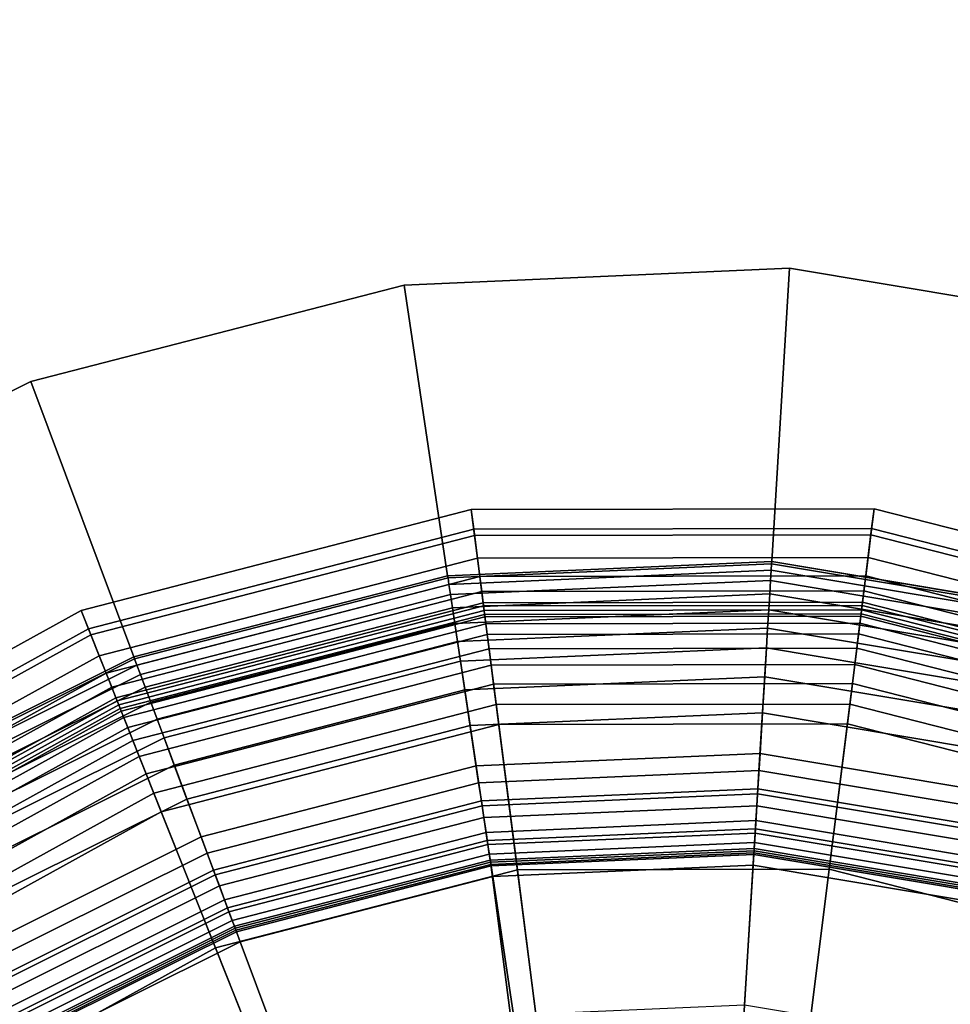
# Model space of a CAD drawing. Extents: x -43.1 to 43.1, y -41.3 to 41.3.
# Tile 116 of 256: x -18.344 to -17.638, y -3.575 to -2.828. Entities that reach past the tile are written whole.
import ezdxf

# ---------------------------------------------------------------- set-up
doc = ezdxf.new("R2010")
doc.units = 0
for name, color, linetype in [('LAMP', 7, 'CONTINUOUS'), ('LAMP_SUPPORT', 18, 'CONTINUOUS'), ('METAL_BASE', 254, 'CONTINUOUS')]:
    doc.layers.add(name, color=color, linetype=linetype)

msp = doc.modelspace()

# ---------------------------------------------------------------- linework, layer by layer
at = {"layer": 'LAMP'}
for points in [[(-18.2975, -3.2761, 51.8637), (-18.0013, -3.1995, 51.8637), (-17.9994, -3.2146, 51.9815), (-18.2918, -3.2902, 51.9815)], [(-18.2901, -3.2947, 51.6079), (-17.9988, -3.2194, 51.6079), (-18.0013, -3.1995, 51.8637), (-18.2975, -3.2761, 51.8637)], [(-18.0013, -3.1995, 51.8637), (-17.6955, -3.199, 51.8637), (-17.6974, -3.2141, 51.9815), (-17.9994, -3.2146, 51.9815)], [(-17.9988, -3.2194, 51.6079), (-17.6979, -3.2188, 51.6079), (-17.6955, -3.199, 51.8637), (-18.0013, -3.1995, 51.8637)], [(-17.6979, -3.2188, 51.6079), (-17.4064, -3.2931, 51.6079), (-17.3991, -3.2745, 51.8637), (-17.6955, -3.199, 51.8637)], [(-17.6955, -3.199, 51.8637), (-17.3991, -3.2745, 51.8637), (-17.4047, -3.2887, 51.9815), (-17.6974, -3.2141, 51.9815)], [(-18.2918, -3.2902, 51.9815), (-17.9994, -3.2146, 51.9815), (-17.992, -3.2728, 52.1042), (-18.2701, -3.3447, 52.1042)], [(-18.2837, -3.3106, 51.3235), (-17.9966, -3.2364, 51.3235), (-17.9988, -3.2194, 51.6079), (-18.2901, -3.2947, 51.6079)], [(-17.9994, -3.2146, 51.9815), (-17.6974, -3.2141, 51.9815), (-17.7046, -3.2723, 52.1042), (-17.992, -3.2728, 52.1042)], [(-17.9966, -3.2364, 51.3235), (-17.7001, -3.2359, 51.3235), (-17.6979, -3.2188, 51.6079), (-17.9988, -3.2194, 51.6079)], [(-17.6974, -3.2141, 51.9815), (-17.4047, -3.2887, 51.9815), (-17.4262, -3.3432, 52.1042), (-17.7046, -3.2723, 52.1042)], [(-17.7001, -3.2359, 51.3235), (-17.4127, -3.3091, 51.3235), (-17.4064, -3.2931, 51.6079), (-17.6979, -3.2188, 51.6079)], [(-18.2784, -3.3239, 51.0232), (-17.9948, -3.2505, 51.0232), (-17.9966, -3.2364, 51.3235), (-18.2837, -3.3106, 51.3235)], [(-17.9948, -3.2505, 51.0232), (-17.7018, -3.25, 51.0232), (-17.7001, -3.2359, 51.3235), (-17.9966, -3.2364, 51.3235)], [(-17.7018, -3.25, 51.0232), (-17.4179, -3.3224, 51.0232), (-17.4127, -3.3091, 51.3235), (-17.7001, -3.2359, 51.3235)], [(-18.2742, -3.3345, 50.7202), (-17.9933, -3.2618, 50.7202), (-17.9948, -3.2505, 51.0232), (-18.2784, -3.3239, 51.0232)], [(-17.9933, -3.2618, 50.7202), (-17.7032, -3.2613, 50.7202), (-17.7018, -3.25, 51.0232), (-17.9948, -3.2505, 51.0232)], [(-17.7032, -3.2613, 50.7202), (-17.4221, -3.333, 50.7202), (-17.4179, -3.3224, 51.0232), (-17.7018, -3.25, 51.0232)], [(-18.271, -3.3425, 50.4272), (-17.9923, -3.2704, 50.4272), (-17.9933, -3.2618, 50.7202), (-18.2742, -3.3345, 50.7202)], [(-17.9923, -3.2704, 50.4272), (-17.7043, -3.2699, 50.4272), (-17.7032, -3.2613, 50.7202), (-17.9933, -3.2618, 50.7202)], [(-17.7043, -3.2699, 50.4272), (-17.4253, -3.341, 50.4272), (-17.4221, -3.333, 50.7202), (-17.7032, -3.2613, 50.7202)], [(-18.2689, -3.3479, 50.1573), (-17.9915, -3.2761, 50.1573), (-17.9923, -3.2704, 50.4272), (-18.271, -3.3425, 50.4272)], [(-18.2701, -3.3447, 52.1042), (-17.992, -3.2728, 52.1042), (-17.9804, -3.3627, 52.2234), (-18.2366, -3.4289, 52.2234)], [(-17.9915, -3.2761, 50.1573), (-17.705, -3.2756, 50.1573), (-17.7043, -3.2699, 50.4272), (-17.9923, -3.2704, 50.4272)], [(-17.992, -3.2728, 52.1042), (-17.7046, -3.2723, 52.1042), (-17.7158, -3.3622, 52.2234), (-17.9804, -3.3627, 52.2234)], [(-17.7046, -3.2723, 52.1042), (-17.4262, -3.3432, 52.1042), (-17.4594, -3.4276, 52.2234), (-17.7158, -3.3622, 52.2234)], [(-17.705, -3.2756, 50.1573), (-17.4274, -3.3464, 50.1573), (-17.4253, -3.341, 50.4272), (-17.7043, -3.2699, 50.4272)], [(-18.5652, -3.4239, 51.8637), (-18.2975, -3.2761, 51.8637), (-18.2918, -3.2902, 51.9815), (-18.5563, -3.4362, 51.9815)], [(-18.5534, -3.4401, 51.6079), (-18.2901, -3.2947, 51.6079), (-18.2975, -3.2761, 51.8637), (-18.5652, -3.4239, 51.8637)], [(-18.2678, -3.3507, 49.9233), (-17.9911, -3.2792, 49.9233), (-17.9915, -3.2761, 50.1573), (-18.2689, -3.3479, 50.1573)], [(-18.267, -3.3525, 49.9082), (-17.9909, -3.2811, 49.9082), (-17.9911, -3.2792, 49.9233), (-18.2678, -3.3507, 49.9233)], [(-17.9911, -3.2792, 49.9233), (-17.7054, -3.2787, 49.9233), (-17.705, -3.2756, 50.1573), (-17.9915, -3.2761, 50.1573)], [(-17.9909, -3.2811, 49.9082), (-17.7056, -3.2806, 49.9082), (-17.7054, -3.2787, 49.9233), (-17.9911, -3.2792, 49.9233)], [(-17.7056, -3.2806, 49.9082), (-17.4292, -3.3511, 49.9082), (-17.4285, -3.3493, 49.9233), (-17.7054, -3.2787, 49.9233)], [(-17.7054, -3.2787, 49.9233), (-17.4285, -3.3493, 49.9233), (-17.4274, -3.3464, 50.1573), (-17.705, -3.2756, 50.1573)], [(-18.2651, -3.3574, 49.8943), (-17.9902, -3.2864, 49.8943), (-17.9909, -3.2811, 49.9082), (-18.267, -3.3525, 49.9082)], [(-18.262, -3.3651, 49.8822), (-17.9892, -3.2945, 49.8822), (-17.9902, -3.2864, 49.8943), (-18.2651, -3.3574, 49.8943)], [(-17.9902, -3.2864, 49.8943), (-17.7063, -3.2859, 49.8943), (-17.7056, -3.2806, 49.9082), (-17.9909, -3.2811, 49.9082)], [(-17.9892, -3.2945, 49.8822), (-17.7073, -3.294, 49.8822), (-17.7063, -3.2859, 49.8943), (-17.9902, -3.2864, 49.8943)], [(-17.7073, -3.294, 49.8822), (-17.4342, -3.3636, 49.8822), (-17.4312, -3.356, 49.8943), (-17.7063, -3.2859, 49.8943)], [(-17.7063, -3.2859, 49.8943), (-17.4312, -3.356, 49.8943), (-17.4292, -3.3511, 49.9082), (-17.7056, -3.2806, 49.9082)], [(-18.5563, -3.4362, 51.9815), (-18.2918, -3.2902, 51.9815), (-18.2701, -3.3447, 52.1042), (-18.5217, -3.4836, 52.1042)], [(-18.5433, -3.4539, 51.3235), (-18.2837, -3.3106, 51.3235), (-18.2901, -3.2947, 51.6079), (-18.5534, -3.4401, 51.6079)], [(-18.2581, -3.375, 49.8722), (-17.9878, -3.3052, 49.8722), (-17.9892, -3.2945, 49.8822), (-18.262, -3.3651, 49.8822)], [(-17.9878, -3.3052, 49.8722), (-17.7086, -3.3047, 49.8722), (-17.7073, -3.294, 49.8822), (-17.9892, -3.2945, 49.8822)], [(-17.7086, -3.3047, 49.8722), (-17.4381, -3.3736, 49.8722), (-17.4342, -3.3636, 49.8822), (-17.7073, -3.294, 49.8822)], [(-18.2533, -3.3869, 49.8647), (-17.9862, -3.3178, 49.8647), (-17.9878, -3.3052, 49.8722), (-18.2581, -3.375, 49.8722)], [(-17.9862, -3.3178, 49.8647), (-17.7102, -3.3173, 49.8647), (-17.7086, -3.3047, 49.8722), (-17.9878, -3.3052, 49.8722)], [(-17.7102, -3.3173, 49.8647), (-17.4428, -3.3855, 49.8647), (-17.4381, -3.3736, 49.8722), (-17.7086, -3.3047, 49.8722)], [(-18.5349, -3.4655, 51.0232), (-18.2784, -3.3239, 51.0232), (-18.2837, -3.3106, 51.3235), (-18.5433, -3.4539, 51.3235)], [(-18.248, -3.4003, 49.8601), (-17.9843, -3.3321, 49.8601), (-17.9862, -3.3178, 49.8647), (-18.2533, -3.3869, 49.8647)], [(-17.9843, -3.3321, 49.8601), (-17.712, -3.3317, 49.8601), (-17.7102, -3.3173, 49.8647), (-17.9862, -3.3178, 49.8647)], [(-17.712, -3.3317, 49.8601), (-17.4481, -3.3989, 49.8601), (-17.4428, -3.3855, 49.8647), (-17.7102, -3.3173, 49.8647)], [(-18.5282, -3.4747, 50.7202), (-18.2742, -3.3345, 50.7202), (-18.2784, -3.3239, 51.0232), (-18.5349, -3.4655, 51.0232)], [(-18.2422, -3.4148, 49.8588), (-17.9824, -3.3476, 49.8588), (-17.9843, -3.3321, 49.8601), (-18.248, -3.4003, 49.8601)], [(-17.9824, -3.3476, 49.8588), (-17.7139, -3.3472, 49.8588), (-17.712, -3.3317, 49.8601), (-17.9843, -3.3321, 49.8601)], [(-17.7139, -3.3472, 49.8588), (-17.4538, -3.4135, 49.8588), (-17.4481, -3.3989, 49.8601), (-17.712, -3.3317, 49.8601)], [(-18.5231, -3.4816, 50.4272), (-18.271, -3.3425, 50.4272), (-18.2742, -3.3345, 50.7202), (-18.5282, -3.4747, 50.7202)], [(-18.5197, -3.4863, 50.1573), (-18.2689, -3.3479, 50.1573), (-18.271, -3.3425, 50.4272), (-18.5231, -3.4816, 50.4272)], [(-18.5217, -3.4836, 52.1042), (-18.2701, -3.3447, 52.1042), (-18.2366, -3.4289, 52.2234), (-18.4683, -3.5568, 52.2234)], [(-18.1517, -3.6424, 49.8664), (-17.9512, -3.5905, 49.8664), (-17.9824, -3.3476, 49.8588), (-18.2422, -3.4148, 49.8588)], [(-17.9512, -3.5905, 49.8664), (-17.7442, -3.5902, 49.8664), (-17.7139, -3.3472, 49.8588), (-17.9824, -3.3476, 49.8588)], [(-17.7442, -3.5902, 49.8664), (-17.5436, -3.6413, 49.8664), (-17.4538, -3.4135, 49.8588), (-17.7139, -3.3472, 49.8588)], [(-18.5179, -3.4888, 49.9233), (-18.2678, -3.3507, 49.9233), (-18.2689, -3.3479, 50.1573), (-18.5197, -3.4863, 50.1573)], [(-18.5168, -3.4904, 49.9082), (-18.267, -3.3525, 49.9082), (-18.2678, -3.3507, 49.9233), (-18.5179, -3.4888, 49.9233)], [(-18.5136, -3.4947, 49.8943), (-18.2651, -3.3574, 49.8943), (-18.267, -3.3525, 49.9082), (-18.5168, -3.4904, 49.9082)], [(-18.5088, -3.5013, 49.8822), (-18.262, -3.3651, 49.8822), (-18.2651, -3.3574, 49.8943), (-18.5136, -3.4947, 49.8943)], [(-18.2366, -3.4289, 52.2234), (-17.9804, -3.3627, 52.2234), (-17.9663, -3.4731, 52.3306), (-18.1955, -3.5323, 52.3306)], [(-17.9804, -3.3627, 52.2234), (-17.7158, -3.3622, 52.2234), (-17.7296, -3.4726, 52.3306), (-17.9663, -3.4731, 52.3306)], [(-17.7158, -3.3622, 52.2234), (-17.4594, -3.4276, 52.2234), (-17.5002, -3.5311, 52.3306), (-17.7296, -3.4726, 52.3306)], [(-18.5025, -3.51, 49.8722), (-18.2581, -3.375, 49.8722), (-18.262, -3.3651, 49.8822), (-18.5088, -3.5013, 49.8822)], [(-18.4949, -3.5203, 49.8647), (-18.2533, -3.3869, 49.8647), (-18.2581, -3.375, 49.8722), (-18.5025, -3.51, 49.8722)], [(-18.4864, -3.5319, 49.8601), (-18.248, -3.4003, 49.8601), (-18.2533, -3.3869, 49.8647), (-18.4949, -3.5203, 49.8647)], [(-18.4772, -3.5446, 49.8588), (-18.2422, -3.4148, 49.8588), (-18.248, -3.4003, 49.8601), (-18.4864, -3.5319, 49.8601)], [(-18.333, -3.7424, 49.8664), (-18.1517, -3.6424, 49.8664), (-18.2422, -3.4148, 49.8588), (-18.4772, -3.5446, 49.8588)], [(-18.4683, -3.5568, 52.2234), (-18.2366, -3.4289, 52.2234), (-18.1955, -3.5323, 52.3306), (-18.4027, -3.6467, 52.3306)], [(-18.1955, -3.5323, 52.3306), (-17.9663, -3.4731, 52.3306), (-17.951, -3.5927, 52.4176), (-18.1509, -3.6444, 52.4176)], [(-17.9663, -3.4731, 52.3306), (-17.7296, -3.4726, 52.3306), (-17.7445, -3.5923, 52.4176), (-17.951, -3.5927, 52.4176)], [(-17.7296, -3.4726, 52.3306), (-17.5002, -3.5311, 52.3306), (-17.5444, -3.6433, 52.4176), (-17.7445, -3.5923, 52.4176)], [(-18.4027, -3.6467, 52.3306), (-18.1955, -3.5323, 52.3306), (-18.1509, -3.6444, 52.4176), (-18.3317, -3.7442, 52.4176)], [(-18.4836, -3.8844, 49.8664), (-18.333, -3.7424, 49.8664), (-18.4772, -3.5446, 49.8588), (-18.6726, -3.7287, 49.8588)]]:
    msp.add_3dface(points, dxfattribs=at)
at = {"layer": 'LAMP_SUPPORT'}
for points in [[(-17.7732, -3.239, 46.2099), (-18.0192, -3.2498, 46.2099), (-18.0189, -3.2515, 46.1948), (-17.7733, -3.2408, 46.1948)], [(-17.7732, -3.239, 49.6738), (-18.0192, -3.2498, 49.6738), (-18.0192, -3.2498, 46.2099), (-17.7732, -3.239, 46.2099)], [(-17.7733, -3.2408, 49.6888), (-18.0189, -3.2515, 49.6888), (-18.0192, -3.2498, 49.6738), (-17.7732, -3.239, 49.6738)], [(-17.7733, -3.2408, 46.1948), (-18.0189, -3.2515, 46.1948), (-18.0182, -3.2564, 46.181), (-17.7736, -3.2457, 46.181)], [(-17.7736, -3.2457, 49.7026), (-18.0182, -3.2564, 49.7026), (-18.0189, -3.2515, 49.6888), (-17.7733, -3.2408, 49.6888)], [(-17.5308, -3.2813, 46.1948), (-17.7733, -3.2408, 46.1948), (-17.7736, -3.2457, 46.181), (-17.5322, -3.2861, 46.181)], [(-17.5322, -3.2861, 49.7026), (-17.7736, -3.2457, 49.7026), (-17.7733, -3.2408, 49.6888), (-17.5308, -3.2813, 49.6888)], [(-17.5304, -3.2796, 46.2099), (-17.7732, -3.239, 46.2099), (-17.7733, -3.2408, 46.1948), (-17.5308, -3.2813, 46.1948)], [(-17.5308, -3.2813, 49.6888), (-17.7733, -3.2408, 49.6888), (-17.7732, -3.239, 49.6738), (-17.5304, -3.2797, 49.6738)], [(-17.5304, -3.2797, 49.6738), (-17.7732, -3.239, 49.6738), (-17.7732, -3.239, 46.2099), (-17.5304, -3.2796, 46.2099)], [(-18.0192, -3.2498, 46.2099), (-18.2575, -3.3114, 46.2099), (-18.2569, -3.313, 46.1948), (-18.0189, -3.2515, 46.1948)], [(-18.0192, -3.2498, 49.6738), (-18.2575, -3.3114, 49.6738), (-18.2575, -3.3114, 46.2099), (-18.0192, -3.2498, 46.2099)], [(-18.0189, -3.2515, 49.6888), (-18.2569, -3.313, 49.6888), (-18.2575, -3.3114, 49.6738), (-18.0192, -3.2498, 49.6738)], [(-17.7736, -3.2457, 46.181), (-18.0182, -3.2564, 46.181), (-18.017, -3.264, 46.1688), (-17.7741, -3.2534, 46.1688)], [(-17.7741, -3.2534, 49.7148), (-18.017, -3.264, 49.7148), (-18.0182, -3.2564, 49.7026), (-17.7736, -3.2457, 49.7026)], [(-17.5322, -3.2861, 46.181), (-17.7736, -3.2457, 46.181), (-17.7741, -3.2534, 46.1688), (-17.5342, -3.2936, 46.1688)], [(-17.5342, -3.2936, 49.7148), (-17.7741, -3.2534, 49.7148), (-17.7736, -3.2457, 49.7026), (-17.5322, -3.2861, 49.7026)], [(-18.0189, -3.2515, 46.1948), (-18.2569, -3.313, 46.1948), (-18.2552, -3.3177, 46.181), (-18.0182, -3.2564, 46.181)], [(-18.0182, -3.2564, 49.7026), (-18.2552, -3.3177, 49.7026), (-18.2569, -3.313, 49.6888), (-18.0189, -3.2515, 49.6888)], [(-18.0182, -3.2564, 46.181), (-18.2552, -3.3177, 46.181), (-18.2524, -3.3249, 46.1688), (-18.017, -3.264, 46.1688)], [(-18.017, -3.264, 49.7148), (-18.2524, -3.3249, 49.7148), (-18.2552, -3.3177, 49.7026), (-18.0182, -3.2564, 49.7026)], [(-17.7741, -3.2534, 46.1688), (-18.017, -3.264, 46.1688), (-18.0155, -3.2741, 46.1587), (-17.7747, -3.2636, 46.1587)], [(-17.7747, -3.2636, 49.725), (-18.0155, -3.2741, 49.725), (-18.017, -3.264, 49.7148), (-17.7741, -3.2534, 49.7148)], [(-17.5342, -3.2936, 46.1688), (-17.7741, -3.2534, 46.1688), (-17.7747, -3.2636, 46.1587), (-17.537, -3.3034, 46.1587)], [(-17.5369, -3.3034, 49.725), (-17.7747, -3.2636, 49.725), (-17.7741, -3.2534, 49.7148), (-17.5342, -3.2936, 49.7148)], [(-18.017, -3.264, 46.1688), (-18.2524, -3.3249, 46.1688), (-18.2489, -3.3345, 46.1587), (-18.0155, -3.2741, 46.1587)], [(-18.0155, -3.2741, 49.725), (-18.2489, -3.3345, 49.725), (-18.2524, -3.3249, 49.7148), (-18.017, -3.264, 49.7148)], [(-17.7747, -3.2636, 46.1587), (-18.0155, -3.2741, 46.1587), (-18.0137, -3.2862, 46.1509), (-17.7754, -3.2758, 46.1509)], [(-17.7754, -3.2758, 49.7328), (-18.0137, -3.2862, 49.7328), (-18.0155, -3.2741, 49.725), (-17.7747, -3.2636, 49.725)], [(-17.537, -3.3034, 46.1587), (-17.7747, -3.2636, 46.1587), (-17.7754, -3.2758, 46.1509), (-17.5402, -3.3151, 46.1509)], [(-17.5402, -3.3151, 49.7328), (-17.7754, -3.2758, 49.7328), (-17.7747, -3.2636, 49.725), (-17.5369, -3.3034, 49.725)], [(-18.0155, -3.2741, 46.1587), (-18.2489, -3.3345, 46.1587), (-18.2446, -3.3459, 46.1509), (-18.0137, -3.2862, 46.1509)], [(-18.0137, -3.2862, 49.7328), (-18.2446, -3.3459, 49.7328), (-18.2489, -3.3345, 49.725), (-18.0155, -3.2741, 49.725)], [(-17.7754, -3.2758, 46.1509), (-18.0137, -3.2862, 46.1509), (-18.0117, -3.2998, 46.146), (-17.7763, -3.2896, 46.146)], [(-17.7763, -3.2896, 49.7377), (-18.0117, -3.2998, 49.7377), (-18.0137, -3.2862, 49.7328), (-17.7754, -3.2758, 49.7328)], [(-17.5402, -3.3151, 46.1509), (-17.7754, -3.2758, 46.1509), (-17.7763, -3.2896, 46.146), (-17.5439, -3.3284, 46.146)], [(-17.5439, -3.3284, 49.7377), (-17.7763, -3.2896, 49.7377), (-17.7754, -3.2758, 49.7328), (-17.5402, -3.3151, 49.7328)], [(-18.0137, -3.2862, 46.1509), (-18.2446, -3.3459, 46.1509), (-18.2398, -3.3588, 46.146), (-18.0117, -3.2998, 46.146)], [(-18.0117, -3.2998, 49.7377), (-18.2398, -3.3588, 49.7377), (-18.2446, -3.3459, 49.7328), (-18.0137, -3.2862, 49.7328)], [(-17.7763, -3.2896, 46.146), (-18.0117, -3.2998, 46.146), (-18.0094, -3.3147, 46.1442), (-17.7772, -3.3046, 46.1442)], [(-17.7772, -3.3046, 49.7394), (-18.0094, -3.3147, 49.7394), (-18.0117, -3.2998, 49.7377), (-17.7763, -3.2896, 49.7377)], [(-17.5439, -3.3284, 46.146), (-17.7763, -3.2896, 46.146), (-17.7772, -3.3046, 46.1442), (-17.5479, -3.3429, 46.1442)], [(-17.5479, -3.3429, 49.7394), (-17.7772, -3.3046, 49.7394), (-17.7763, -3.2896, 49.7377), (-17.5439, -3.3284, 49.7377)], [(-18.0117, -3.2998, 46.146), (-18.2398, -3.3588, 46.146), (-18.2345, -3.3729, 46.1442), (-18.0094, -3.3147, 46.1442)], [(-18.0094, -3.3147, 49.7394), (-18.2345, -3.3729, 49.7394), (-18.2398, -3.3588, 49.7377), (-18.0117, -3.2998, 49.7377)], [(-17.7772, -3.3046, 46.1442), (-18.0094, -3.3147, 46.1442), (-18.0062, -3.3364, 46.1425), (-17.7785, -3.3265, 46.1425)], [(-17.7829, -3.3976, 49.7394), (-17.9957, -3.4069, 49.7394), (-18.0094, -3.3147, 49.7394), (-17.7772, -3.3046, 49.7394)], [(-17.5728, -3.4328, 49.7394), (-17.7829, -3.3976, 49.7394), (-17.7772, -3.3046, 49.7394), (-17.5479, -3.3429, 49.7394)], [(-17.5479, -3.3429, 46.1442), (-17.7772, -3.3046, 46.1442), (-17.7785, -3.3265, 46.1425), (-17.5538, -3.3641, 46.1425)], [(-18.2575, -3.3114, 46.2099), (-18.4778, -3.4213, 46.2099), (-18.4769, -3.4227, 46.1948), (-18.2569, -3.313, 46.1948)], [(-18.2575, -3.3114, 49.6738), (-18.4778, -3.4213, 49.6738), (-18.4778, -3.4213, 46.2099), (-18.2575, -3.3114, 46.2099)], [(-18.2569, -3.313, 49.6888), (-18.4769, -3.4227, 49.6888), (-18.4778, -3.4213, 49.6738), (-18.2575, -3.3114, 49.6738)], [(-18.2569, -3.313, 46.1948), (-18.4769, -3.4227, 46.1948), (-18.4742, -3.4269, 46.181), (-18.2552, -3.3177, 46.181)], [(-18.2552, -3.3177, 49.7026), (-18.4742, -3.4269, 49.7026), (-18.4769, -3.4227, 49.6888), (-18.2569, -3.313, 49.6888)], [(-18.2552, -3.3177, 46.181), (-18.4742, -3.4269, 46.181), (-18.4701, -3.4334, 46.1688), (-18.2524, -3.3249, 46.1688)], [(-18.2524, -3.3249, 49.7148), (-18.4701, -3.4334, 49.7148), (-18.4742, -3.4269, 49.7026), (-18.2552, -3.3177, 49.7026)], [(-18.0094, -3.3147, 46.1442), (-18.2345, -3.3729, 46.1442), (-18.2268, -3.3935, 46.1425), (-18.0062, -3.3364, 46.1425)], [(-17.9957, -3.4069, 49.7394), (-18.2018, -3.4603, 49.7394), (-18.2345, -3.3729, 49.7394), (-18.0094, -3.3147, 49.7394)], [(-18.2524, -3.3249, 46.1688), (-18.4701, -3.4334, 46.1688), (-18.4646, -3.442, 46.1587), (-18.2489, -3.3345, 46.1587)], [(-18.2489, -3.3345, 49.725), (-18.4646, -3.442, 49.725), (-18.4701, -3.4334, 49.7148), (-18.2524, -3.3249, 49.7148)], [(-17.7785, -3.3265, 46.1425), (-18.0062, -3.3364, 46.1425), (-18.0021, -3.3636, 46.1378), (-17.7802, -3.354, 46.1378)], [(-17.5538, -3.3641, 46.1425), (-17.7785, -3.3265, 46.1425), (-17.7802, -3.354, 46.1378), (-17.5611, -3.3906, 46.1378)], [(-18.2489, -3.3345, 46.1587), (-18.4646, -3.442, 46.1587), (-18.4581, -3.4523, 46.1509), (-18.2446, -3.3459, 46.1509)], [(-18.2446, -3.3459, 49.7328), (-18.4581, -3.4523, 49.7328), (-18.4646, -3.442, 49.725), (-18.2489, -3.3345, 49.725)], [(-18.0062, -3.3364, 46.1425), (-18.2268, -3.3935, 46.1425), (-18.2172, -3.4193, 46.1378), (-18.0021, -3.3636, 46.1378)], [(-18.2446, -3.3459, 46.1509), (-18.4581, -3.4523, 46.1509), (-18.4506, -3.464, 46.146), (-18.2398, -3.3588, 46.146)], [(-18.2398, -3.3588, 49.7377), (-18.4506, -3.464, 49.7377), (-18.4581, -3.4523, 49.7328), (-18.2446, -3.3459, 49.7328)], [(-17.7802, -3.354, 46.1378), (-18.0021, -3.3636, 46.1378), (-17.9976, -3.3941, 46.1302), (-17.7821, -3.3847, 46.1302)], [(-17.5611, -3.3906, 46.1378), (-17.7802, -3.354, 46.1378), (-17.7821, -3.3847, 46.1302), (-17.5694, -3.4203, 46.1302)], [(-18.2398, -3.3588, 46.146), (-18.4506, -3.464, 46.146), (-18.4425, -3.4766, 46.1442), (-18.2345, -3.3729, 46.1442)], [(-18.2345, -3.3729, 49.7394), (-18.4425, -3.4766, 49.7394), (-18.4506, -3.464, 49.7377), (-18.2398, -3.3588, 49.7377)], [(-18.0021, -3.3636, 46.1378), (-18.2172, -3.4193, 46.1378), (-18.2064, -3.4481, 46.1302), (-17.9976, -3.3941, 46.1302)], [(-18.2345, -3.3729, 46.1442), (-18.4425, -3.4766, 46.1442), (-18.4308, -3.4952, 46.1425), (-18.2268, -3.3935, 46.1425)], [(-18.2018, -3.4603, 49.7394), (-18.3924, -3.5553, 49.7394), (-18.4425, -3.4766, 49.7394), (-18.2345, -3.3729, 49.7394)], [(-17.7821, -3.3847, 46.1302), (-17.9976, -3.3941, 46.1302), (-17.9931, -3.4244, 46.1202), (-17.784, -3.4153, 46.1202)], [(-17.5694, -3.4203, 46.1302), (-17.7821, -3.3847, 46.1302), (-17.784, -3.4153, 46.1202), (-17.5776, -3.4498, 46.1202)], [(-18.2268, -3.3935, 46.1425), (-18.4308, -3.4952, 46.1425), (-18.416, -3.5184, 46.1378), (-18.2172, -3.4193, 46.1378)], [(-17.9976, -3.3941, 46.1302), (-18.2064, -3.4481, 46.1302), (-18.1957, -3.4768, 46.1202), (-17.9931, -3.4244, 46.1202)], [(-17.7837, -3.4116, 49.7378), (-17.9936, -3.4207, 49.7378), (-17.9957, -3.4069, 49.7394), (-17.7829, -3.3976, 49.7394)], [(-17.5766, -3.4462, 49.7378), (-17.7837, -3.4116, 49.7378), (-17.7829, -3.3976, 49.7394), (-17.5728, -3.4328, 49.7394)], [(-17.9936, -3.4207, 49.7378), (-18.197, -3.4733, 49.7378), (-18.2018, -3.4603, 49.7394), (-17.9957, -3.4069, 49.7394)], [(-17.7845, -3.4244, 49.7333), (-17.9917, -3.4334, 49.7333), (-17.9936, -3.4207, 49.7378), (-17.7837, -3.4116, 49.7378)], [(-17.58, -3.4586, 49.7333), (-17.7845, -3.4244, 49.7333), (-17.7837, -3.4116, 49.7378), (-17.5766, -3.4462, 49.7378)], [(-18.2172, -3.4193, 46.1378), (-18.416, -3.5184, 46.1378), (-18.3994, -3.5444, 46.1302), (-18.2064, -3.4481, 46.1302)], [(-17.9917, -3.4334, 49.7333), (-18.1925, -3.4853, 49.7333), (-18.197, -3.4733, 49.7378), (-17.9936, -3.4207, 49.7378)], [(-17.784, -3.4153, 46.1202), (-17.9931, -3.4244, 46.1202), (-17.9891, -3.4508, 46.1081), (-17.7856, -3.442, 46.1081)], [(-17.5776, -3.4498, 46.1202), (-17.784, -3.4153, 46.1202), (-17.7856, -3.442, 46.1081), (-17.5847, -3.4756, 46.1081)], [(-17.9931, -3.4244, 46.1202), (-18.1957, -3.4768, 46.1202), (-18.1863, -3.5018, 46.1081), (-17.9891, -3.4508, 46.1081)], [(-17.7852, -3.4357, 49.7261), (-17.99, -3.4446, 49.7261), (-17.9917, -3.4334, 49.7333), (-17.7845, -3.4244, 49.7333)], [(-17.583, -3.4695, 49.7261), (-17.7852, -3.4357, 49.7261), (-17.7845, -3.4244, 49.7333), (-17.58, -3.4586, 49.7333)], [(-17.99, -3.4446, 49.7261), (-18.1885, -3.4959, 49.7261), (-18.1925, -3.4853, 49.7333), (-17.9917, -3.4334, 49.7333)], [(-17.7858, -3.4451, 49.7167), (-17.9886, -3.4539, 49.7167), (-17.99, -3.4446, 49.7261), (-17.7852, -3.4357, 49.7261)], [(-17.5855, -3.4786, 49.7167), (-17.7858, -3.4451, 49.7167), (-17.7852, -3.4357, 49.7261), (-17.583, -3.4695, 49.7261)], [(-17.9886, -3.4539, 49.7167), (-18.1852, -3.5048, 49.7167), (-18.1885, -3.4959, 49.7261), (-17.99, -3.4446, 49.7261)], [(-17.7856, -3.442, 46.1081), (-17.9891, -3.4508, 46.1081), (-17.9862, -3.47, 46.0942), (-17.7868, -3.4613, 46.0942)], [(-17.5847, -3.4756, 46.1081), (-17.7856, -3.442, 46.1081), (-17.7868, -3.4613, 46.0942), (-17.5899, -3.4942, 46.0942)], [(-18.2064, -3.4481, 46.1302), (-18.3994, -3.5444, 46.1302), (-18.383, -3.5702, 46.1202), (-18.1957, -3.4768, 46.1202)], [(-17.9891, -3.4508, 46.1081), (-18.1863, -3.5018, 46.1081), (-18.1795, -3.52, 46.0942), (-17.9862, -3.47, 46.0942)], [(-17.7862, -3.4523, 49.7054), (-17.9876, -3.4611, 49.7054), (-17.9886, -3.4539, 49.7167), (-17.7858, -3.4451, 49.7167)], [(-17.7865, -3.4569, 49.6925), (-17.9869, -3.4656, 49.6925), (-17.9876, -3.4611, 49.7054), (-17.7862, -3.4523, 49.7054)], [(-17.5887, -3.49, 49.6925), (-17.7865, -3.4569, 49.6925), (-17.7862, -3.4523, 49.7054), (-17.5875, -3.4855, 49.7054)], [(-17.5875, -3.4855, 49.7054), (-17.7862, -3.4523, 49.7054), (-17.7858, -3.4451, 49.7167), (-17.5855, -3.4786, 49.7167)], [(-17.9876, -3.4611, 49.7054), (-18.1827, -3.5115, 49.7054), (-18.1852, -3.5048, 49.7167), (-17.9886, -3.4539, 49.7167)], [(-17.7866, -3.4585, 49.6786), (-17.9867, -3.4672, 49.6786), (-17.9869, -3.4656, 49.6925), (-17.7865, -3.4569, 49.6925)], [(-17.7867, -3.4602, 48.7749), (-17.9864, -3.4689, 48.7749), (-17.9867, -3.4672, 49.6786), (-17.7866, -3.4585, 49.6786)], [(-17.5896, -3.4931, 48.7749), (-17.7867, -3.4602, 48.7749), (-17.7866, -3.4585, 49.6786), (-17.5891, -3.4915, 49.6786)], [(-17.5891, -3.4915, 49.6786), (-17.7866, -3.4585, 49.6786), (-17.7865, -3.4569, 49.6925), (-17.5887, -3.49, 49.6925)], [(-18.197, -3.4733, 49.7378), (-18.3849, -3.5671, 49.7378), (-18.3924, -3.5553, 49.7394), (-18.2018, -3.4603, 49.7394)], [(-17.9869, -3.4656, 49.6925), (-18.1811, -3.5158, 49.6925), (-18.1827, -3.5115, 49.7054), (-17.9876, -3.4611, 49.7054)], [(-17.9867, -3.4672, 49.6786), (-18.1805, -3.5174, 49.6786), (-18.1811, -3.5158, 49.6925), (-17.9869, -3.4656, 49.6925)], [(-17.9864, -3.4689, 48.7749), (-18.1799, -3.5189, 48.7749), (-18.1805, -3.5174, 49.6786), (-17.9867, -3.4672, 49.6786)], [(-17.8436, -4.3906, 48.7749), (-17.865, -4.4013, 48.7749), (-17.9864, -3.4689, 48.7749), (-17.7867, -3.4602, 48.7749)], [(-17.7868, -3.4613, 46.0942), (-17.9862, -3.47, 46.0942), (-17.985, -3.4782, 46.0789), (-17.7873, -3.4696, 46.0789)], [(-17.8436, -4.3906, 48.7749), (-17.7867, -3.4602, 48.7749), (-17.5896, -3.4931, 48.7749), (-17.4036, -3.5664, 48.7749)], [(-17.5899, -3.4942, 46.0942), (-17.7868, -3.4613, 46.0942), (-17.7873, -3.4696, 46.0789), (-17.5921, -3.5022, 46.0789)], [(-18.1925, -3.4853, 49.7333), (-18.3781, -3.5779, 49.7333), (-18.3849, -3.5671, 49.7378), (-18.197, -3.4733, 49.7378)], [(-17.865, -4.4013, 48.7749), (-18.3588, -3.6081, 48.7749), (-18.1799, -3.5189, 48.7749), (-17.9864, -3.4689, 48.7749)], [(-17.9862, -3.47, 46.0942), (-18.1795, -3.52, 46.0942), (-18.1766, -3.5278, 46.0789), (-17.985, -3.4782, 46.0789)], [(-17.7873, -3.4696, 46.0789), (-17.985, -3.4782, 46.0789), (-17.9693, -3.583, 45.0568), (-17.7938, -3.5754, 45.0568)], [(-17.5921, -3.5022, 46.0789), (-17.7873, -3.4696, 46.0789), (-17.7938, -3.5754, 45.0568), (-17.6204, -3.6044, 45.0568)], [(-18.1957, -3.4768, 46.1202), (-18.383, -3.5702, 46.1202), (-18.3686, -3.5927, 46.1081), (-18.1863, -3.5018, 46.1081)], [(-17.985, -3.4782, 46.0789), (-18.1766, -3.5278, 46.0789), (-18.1395, -3.627, 45.0568), (-17.9693, -3.583, 45.0568)], [(-18.1885, -3.4959, 49.7261), (-18.372, -3.5874, 49.7261), (-18.3781, -3.5779, 49.7333), (-18.1925, -3.4853, 49.7333)], [(-18.1852, -3.5048, 49.7167), (-18.3669, -3.5954, 49.7167), (-18.372, -3.5874, 49.7261), (-18.1885, -3.4959, 49.7261)], [(-18.1863, -3.5018, 46.1081), (-18.3686, -3.5927, 46.1081), (-18.3582, -3.609, 46.0942), (-18.1795, -3.52, 46.0942)], [(-18.1827, -3.5115, 49.7054), (-18.363, -3.6014, 49.7054), (-18.3669, -3.5954, 49.7167), (-18.1852, -3.5048, 49.7167)], [(-18.1811, -3.5158, 49.6925), (-18.3606, -3.6053, 49.6925), (-18.363, -3.6014, 49.7054), (-18.1827, -3.5115, 49.7054)], [(-18.1805, -3.5174, 49.6786), (-18.3597, -3.6067, 49.6786), (-18.3606, -3.6053, 49.6925), (-18.1811, -3.5158, 49.6925)], [(-18.1799, -3.5189, 48.7749), (-18.3588, -3.6081, 48.7749), (-18.3597, -3.6067, 49.6786), (-18.1805, -3.5174, 49.6786)], [(-18.1795, -3.52, 46.0942), (-18.3582, -3.609, 46.0942), (-18.3537, -3.6161, 46.0789), (-18.1766, -3.5278, 46.0789)], [(-18.1766, -3.5278, 46.0789), (-18.3537, -3.6161, 46.0789), (-18.2968, -3.7055, 45.0568), (-18.1395, -3.627, 45.0568)], [(-17.8436, -4.3906, 48.7749), (-17.4036, -3.5664, 48.7749), (-17.2369, -3.6767, 48.7749)]]:
    msp.add_3dface(points, dxfattribs=at)
at = {"layer": 'METAL_BASE'}
for points in [[(-26.1197, -19.9225, 20.447), (-26.1419, -19.8939, 20.312), (-1.468, -0.7437, 20.312), (-1.4459, -0.7723, 20.447)], [(-26.1419, -19.8939, 20.312), (-26.1197, -19.9225, 20.1769), (-1.4459, -0.7723, 20.1769), (-1.468, -0.7437, 20.312)], [(-26.0591, -20.0006, 20.5459), (-26.1197, -19.9225, 20.447), (-1.4459, -0.7723, 20.447), (-1.3852, -0.8504, 20.5459)], [(-26.1197, -19.9225, 20.1769), (-26.0591, -20.0006, 20.0781), (-1.3852, -0.8504, 20.0781), (-1.4459, -0.7723, 20.1769)], [(-25.9763, -20.1073, 20.5821), (-26.0591, -20.0006, 20.5459), (-1.3852, -0.8504, 20.5459), (-1.3024, -0.9571, 20.5821)], [(-26.0591, -20.0006, 20.0781), (-25.9763, -20.1073, 20.0419), (-1.3024, -0.9571, 20.0419), (-1.3852, -0.8504, 20.0781)], [(-25.8935, -20.214, 20.5459), (-25.9763, -20.1073, 20.5821), (-1.3024, -0.9571, 20.5821), (-1.2196, -1.0637, 20.5459)], [(-25.9763, -20.1073, 20.0419), (-25.8935, -20.214, 20.0781), (-1.2196, -1.0637, 20.0781), (-1.3024, -0.9571, 20.0419)], [(-27.3869, -31.72, 30.241), (-27.4144, -31.6965, 30.106), (-1.2503, -1.0623, 30.106), (-1.2228, -1.0858, 30.241)], [(-27.4144, -31.6965, 30.106), (-27.3869, -31.72, 29.9709), (-1.2228, -1.0858, 29.9709), (-1.2503, -1.0623, 30.106)], [(-25.8329, -20.2921, 20.447), (-25.8935, -20.214, 20.5459), (-1.2196, -1.0637, 20.5459), (-1.159, -1.1418, 20.447)], [(-25.8935, -20.214, 20.0781), (-25.8329, -20.2921, 20.1769), (-1.159, -1.1418, 20.1769), (-1.2196, -1.0637, 20.0781)], [(-27.3117, -31.7842, 30.3399), (-27.3869, -31.72, 30.241), (-1.2228, -1.0858, 30.241), (-1.1476, -1.15, 30.3399)], [(-27.3869, -31.72, 29.9709), (-27.3117, -31.7842, 29.872), (-1.1476, -1.15, 29.872), (-1.2228, -1.0858, 29.9709)], [(-25.8107, -20.3207, 20.312), (-25.8329, -20.2921, 20.447), (-1.159, -1.1418, 20.447), (-1.1368, -1.1704, 20.312)], [(-25.8329, -20.2921, 20.1769), (-25.8107, -20.3207, 20.312), (-1.1368, -1.1704, 20.312), (-1.159, -1.1418, 20.1769)], [(-27.209, -31.8719, 30.3761), (-27.3117, -31.7842, 30.3399), (-1.1476, -1.15, 30.3399), (-1.0449, -1.2377, 30.3761)], [(-27.3117, -31.7842, 29.872), (-27.209, -31.8719, 29.8358), (-1.0449, -1.2377, 29.8358), (-1.1476, -1.15, 29.872)], [(-27.1063, -31.9597, 30.3399), (-27.209, -31.8719, 30.3761), (-1.0449, -1.2377, 30.3761), (-0.9422, -1.3254, 30.3399)], [(-27.209, -31.8719, 29.8358), (-27.1063, -31.9597, 29.872), (-0.9422, -1.3254, 29.872), (-1.0449, -1.2377, 29.8358)], [(-27.0311, -32.0239, 30.241), (-27.1063, -31.9597, 30.3399), (-0.9422, -1.3254, 30.3399), (-0.867, -1.3896, 30.241)], [(-27.1063, -31.9597, 29.872), (-27.0311, -32.0239, 29.9709), (-0.867, -1.3896, 29.9709), (-0.9422, -1.3254, 29.872)], [(-27.0036, -32.0474, 30.106), (-27.0311, -32.0239, 30.241), (-0.867, -1.3896, 30.241), (-0.8395, -1.4131, 30.106)], [(-27.0311, -32.0239, 29.9709), (-27.0036, -32.0474, 30.106), (-0.8395, -1.4131, 30.106), (-0.867, -1.3896, 29.9709)], [(-17.7596, -3.0165, 47.9415), (-18.0521, -3.0292, 47.9415), (-18.0521, -3.0292, 47.0545), (-17.7596, -3.0165, 47.0545)], [(-17.7732, -3.239, 47.0545), (-17.7596, -3.0165, 47.0545), (-18.0521, -3.0292, 47.0545), (-18.0192, -3.2498, 47.0545)], [(-18.0192, -3.2498, 47.9415), (-18.0521, -3.0292, 47.9415), (-17.7596, -3.0165, 47.9415), (-17.7732, -3.239, 47.9415)], [(-17.5304, -3.2796, 47.0545), (-17.4708, -3.0648, 47.0545), (-17.7596, -3.0165, 47.0545), (-17.7732, -3.239, 47.0545)], [(-17.7732, -3.239, 47.9415), (-17.7596, -3.0165, 47.9415), (-17.4708, -3.0648, 47.9415), (-17.5304, -3.2797, 47.9415)], [(-17.4708, -3.0648, 47.9415), (-17.7596, -3.0165, 47.9415), (-17.7596, -3.0165, 47.0545), (-17.4708, -3.0648, 47.0545)], [(-18.0521, -3.0292, 47.9415), (-18.3356, -3.1025, 47.9415), (-18.3356, -3.1025, 47.0545), (-18.0521, -3.0292, 47.0545)], [(-18.0192, -3.2498, 47.0545), (-18.0521, -3.0292, 47.0545), (-18.3356, -3.1025, 47.0545), (-18.2575, -3.3114, 47.0545)], [(-18.2575, -3.3114, 47.9415), (-18.3356, -3.1025, 47.9415), (-18.0521, -3.0292, 47.9415), (-18.0192, -3.2498, 47.9415)], [(-18.3356, -3.1025, 47.9415), (-18.5976, -3.2332, 47.9415), (-18.5976, -3.2332, 47.0545), (-18.3356, -3.1025, 47.0545)], [(-18.2575, -3.3114, 47.0545), (-18.3356, -3.1025, 47.0545), (-18.5976, -3.2332, 47.0545), (-18.4778, -3.4213, 47.0545)], [(-18.4778, -3.4213, 47.9415), (-18.5976, -3.2332, 47.9415), (-18.3356, -3.1025, 47.9415), (-18.2575, -3.3114, 47.9415)], [(-17.7732, -3.239, 47.0545), (-18.0192, -3.2498, 47.0545), (-18.0192, -3.2498, 47.9415), (-17.7732, -3.239, 47.9415)], [(-17.5304, -3.2796, 47.0545), (-17.7732, -3.239, 47.0545), (-17.7732, -3.239, 47.9415), (-17.5304, -3.2797, 47.9415)], [(-18.0192, -3.2498, 47.0545), (-18.2575, -3.3114, 47.0545), (-18.2575, -3.3114, 47.9415), (-18.0192, -3.2498, 47.9415)], [(-18.2575, -3.3114, 47.0545), (-18.4778, -3.4213, 47.0545), (-18.4778, -3.4213, 47.9415), (-18.2575, -3.3114, 47.9415)]]:
    msp.add_3dface(points, dxfattribs=at)

doc.saveas('drawing.dxf')
